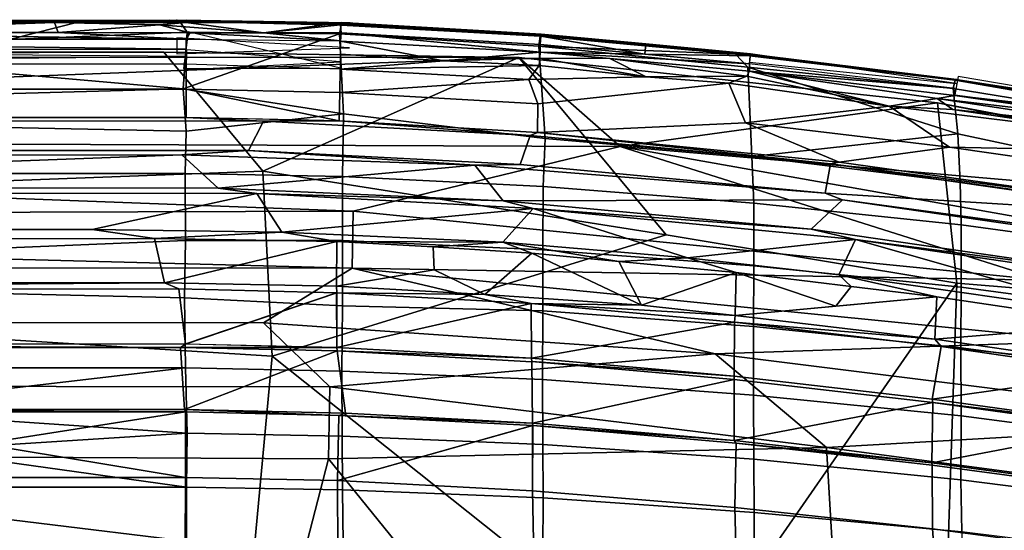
# Model space of a CAD drawing. Header units: millimetres. Extents: x -340 to 340, y -278 to 398.
# Tile 22 of 41: x 45 to 106, y 366 to 398. Entities that reach past the tile are written whole.
import ezdxf

# ---------------------------------------------------------------- set-up
doc = ezdxf.new("R2010")
doc.units = ezdxf.units.MM
doc.layers.add('Layer 01', color=7, linetype='Continuous', true_color=0x000000)

msp = doc.modelspace()

# ---------------------------------------------------------------- linework, layer by layer
at = {"layer": 'Layer 01'}
for points in [[(48.479, 397.858, 769.551), (0.005, 397.858, 769.556), (0.006, 397.721, 770.543), (46.826, 397.727, 770.522)], [(48.479, 397.858, 769.551), (34.959, 397.794, 768.719), (0.006, 397.79, 768.693), (0.005, 397.858, 769.556)], [(48.479, 397.858, 769.551), (48.452, 397.793, 768.697), (34.959, 397.794, 768.719)], [(44.029, 396.665, 765.18), (34.959, 397.794, 768.719), (48.452, 397.793, 768.697)], [(44.029, 396.665, 765.18), (48.452, 397.793, 768.697), (54.583, 397.801, 768.697), (55.071, 397.132, 766.577)], [(48.479, 397.858, 769.551), (46.826, 397.727, 770.522), (55.001, 397.722, 770.538)], [(55.033, 397.791, 768.699), (48.452, 397.793, 768.697), (48.479, 397.858, 769.551), (55.001, 397.858, 769.551)], [(48.479, 397.858, 769.551), (55.001, 397.722, 770.538), (55.001, 397.858, 769.551)], [(65.679, 397.575, 768.901), (53.948, 397.809, 768.675), (53.965, 397.898, 769.147)], [(54.394, 397.86, 769.537), (65.181, 397.699, 770.373), (54.45, 397.875, 769.011)], [(64.521, 397.016, 766.861), (55.071, 397.132, 766.577), (54.583, 397.801, 768.697), (64.621, 397.565, 768.693)], [(55.001, 397.722, 770.538), (64.555, 397.709, 770.528), (55.001, 397.858, 769.551)], [(55.047, 397.87, 769.12), (64.649, 397.719, 770.101), (64.629, 397.641, 769.111)], [(28.726, 397.094, 771.738), (46.826, 397.727, 770.522), (0.006, 397.721, 770.543)], [(28.726, 397.094, 771.738), (47.064, 397.096, 771.734), (46.826, 397.727, 770.522)], [(46.826, 397.727, 770.522), (53.357, 397.573, 771.148), (55.001, 397.722, 770.538)], [(47.064, 397.096, 771.734), (53.357, 397.573, 771.148), (46.826, 397.727, 770.522)], [(53.357, 397.573, 771.148), (47.064, 397.096, 771.734), (55.238, 397.084, 771.746)], [(55.001, 397.722, 770.538), (53.357, 397.573, 771.148), (59.809, 397.084, 771.735)], [(53.357, 397.573, 771.148), (55.238, 397.084, 771.746), (59.809, 397.084, 771.735)], [(64.555, 397.709, 770.528), (55.001, 397.722, 770.538), (59.809, 397.084, 771.735)], [(64.589, 397.578, 771.015), (64.555, 397.709, 770.528), (59.809, 397.084, 771.735)], [(64.589, 397.578, 771.015), (59.809, 397.084, 771.735), (64.615, 397.073, 771.733)], [(76.977, 396.869, 768.684), (76.88, 396.257, 766.593), (64.521, 397.016, 766.861), (64.621, 397.565, 768.693)], [(64.555, 397.709, 770.528), (64.589, 397.578, 771.015), (64.649, 397.719, 770.101)], [(77.014, 396.869, 770.962), (64.649, 397.719, 770.101), (64.589, 397.578, 771.015)], [(76.979, 396.369, 771.693), (77.014, 396.869, 770.962), (64.589, 397.578, 771.015), (64.615, 397.073, 771.733)], [(64.621, 397.565, 768.693), (64.629, 397.641, 769.111), (76.977, 396.869, 768.684)], [(64.649, 397.719, 770.101), (77.022, 397.005, 770.087), (76.999, 396.94, 769.099), (64.629, 397.641, 769.111)], [(76.999, 396.94, 769.099), (76.977, 396.869, 768.684), (64.629, 397.641, 769.111)], [(77.014, 396.869, 770.962), (77.022, 397.005, 770.087), (64.649, 397.719, 770.101)], [(0.005, 396.078, 772.496), (55.009, 396.078, 772.496), (7.892, 396.698, 772.104)], [(7.892, 396.698, 772.104), (54.992, 396.7, 772.102), (28.726, 397.094, 771.738)], [(55.009, 396.078, 772.496), (54.992, 396.7, 772.102), (7.892, 396.698, 772.104)], [(28.726, 397.094, 771.738), (54.992, 396.7, 772.102), (47.064, 397.096, 771.734)], [(55.071, 397.132, 766.577), (54.81, 393.603, 756.026), (33.038, 395.51, 761.715), (44.029, 396.665, 765.18)], [(54.992, 396.7, 772.102), (55.238, 397.084, 771.746), (47.064, 397.096, 771.734)], [(54.417, 395.771, 772.588), (65.147, 396.15, 772.39), (54.43, 396.775, 772.03)], [(55.071, 397.132, 766.577), (64.521, 397.016, 766.861), (54.81, 393.603, 756.026)], [(54.81, 393.603, 756.026), (64.521, 397.016, 766.861), (64.767, 392.066, 752.104)], [(54.826, 394.87, 772.981), (64.576, 394.895, 772.869), (55.121, 397.141, 772.07)], [(54.992, 396.7, 772.102), (64.571, 396.579, 772.183), (55.238, 397.084, 771.746)], [(59.809, 397.084, 771.735), (55.238, 397.084, 771.746), (64.571, 396.579, 772.183)], [(64.571, 396.579, 772.183), (64.614, 397.074, 771.732), (59.809, 397.084, 771.735)], [(76.88, 396.257, 766.593), (77.276, 390.531, 749.511), (64.767, 392.066, 752.104), (64.521, 397.016, 766.861)], [(64.572, 396.574, 772.186), (64.562, 395.762, 772.633), (70.982, 395.339, 772.639)], [(64.615, 397.073, 771.733), (64.572, 396.574, 772.186), (76.966, 395.884, 772.148)], [(64.572, 396.574, 772.186), (70.982, 395.339, 772.639), (76.966, 395.884, 772.148)], [(64.615, 397.073, 771.733), (76.97, 395.885, 772.139), (76.979, 396.369, 771.693)], [(89.093, 395.755, 768.538), (76.88, 396.257, 766.593), (76.977, 396.869, 768.684)], [(89.093, 395.755, 768.538), (76.977, 396.869, 768.684), (76.999, 396.94, 769.099)], [(83.465, 395.769, 771.659), (77.014, 396.869, 770.962), (76.979, 396.369, 771.693)], [(83.524, 396.396, 770.066), (76.999, 396.94, 769.099), (77.022, 397.005, 770.087)], [(90.02, 395.789, 770.072), (76.999, 396.94, 769.099), (83.524, 396.396, 770.066)], [(89.998, 395.742, 769.076), (89.093, 395.755, 768.538), (76.999, 396.94, 769.099)], [(90.02, 395.789, 770.072), (89.997, 395.741, 769.077), (77.006, 396.938, 769.099)], [(83.524, 396.396, 770.066), (77.022, 397.005, 770.087), (77.014, 396.869, 770.962)], [(83.465, 395.769, 771.659), (83.524, 396.396, 770.066), (77.014, 396.869, 770.962)], [(-0.005, 396.087, 772.492), (-0.005, 395.126, 772.877), (55.02, 395.606, 772.684)], [(55.031, 396.019, 772.525), (55.011, 394.804, 772.86), (64.58, 395.277, 772.767)], [(77.276, 390.531, 749.511), (76.88, 396.257, 766.593), (89.848, 394.963, 766.128), (90.101, 389.407, 749.387)], [(89.848, 394.963, 766.128), (76.88, 396.257, 766.593), (89.093, 395.755, 768.538)], [(83.465, 395.769, 771.659), (76.979, 396.369, 771.693), (76.97, 395.885, 772.139)], [(90.004, 395.648, 770.917), (83.524, 396.396, 770.066), (83.465, 395.769, 771.659)], [(83.524, 396.396, 770.066), (90.004, 395.648, 770.917), (90.02, 395.789, 770.072)], [(-54.999, 390.55, 772.141), (75.645, 395.556, 770.569), (-54.985, 395.596, 770.578)], [(-54.999, 390.55, 772.141), (81.93, 390.028, 772.045), (75.645, 395.556, 770.569)], [(-54.985, 395.596, 770.578), (53.617, 395.88, 769.184), (-54.99, 395.884, 769.149)], [(59.749, 388.504, 747.179), (-54.99, 384.202, 734.702), (-54.99, 395.884, 769.149), (53.617, 395.88, 769.184)], [(-54.985, 395.596, 770.578), (75.645, 395.556, 770.569), (53.617, 395.88, 769.184)], [(54.81, 393.603, 756.026), (0.005, 392.106, 751.605), (0.005, 395.616, 762.034), (33.038, 395.51, 761.715)], [(53.617, 395.88, 769.184), (75.645, 395.556, 770.569), (59.749, 388.504, 747.179)], [(75.645, 395.556, 770.569), (84.795, 384.554, 739.469), (59.749, 388.504, 747.179)], [(64.557, 394.823, 772.891), (70.982, 395.339, 772.639), (64.562, 395.762, 772.633)], [(76.9, 395.058, 772.603), (70.982, 395.339, 772.639), (64.557, 394.823, 772.891)], [(76.966, 395.884, 772.148), (70.982, 395.339, 772.639), (76.94, 395.514, 772.432)], [(76.9, 395.058, 772.603), (76.94, 395.514, 772.432), (70.982, 395.339, 772.639)], [(75.645, 395.556, 770.569), (81.93, 390.028, 772.045), (101.63, 392.736, 770.17)], [(101.63, 392.736, 770.17), (102.829, 381.567, 736.252), (84.795, 384.554, 739.469), (75.645, 395.556, 770.569)], [(83.554, 394.353, 772.605), (76.94, 395.514, 772.432), (76.9, 395.058, 772.603)], [(81.298, 395.491, 772.115), (76.97, 395.885, 772.139), (76.94, 395.514, 772.432)], [(76.94, 395.514, 772.432), (83.554, 394.353, 772.605), (81.298, 395.491, 772.115)], [(89.951, 395.169, 771.625), (76.97, 395.885, 772.139), (89.965, 394.703, 772.064)], [(81.298, 395.491, 772.115), (89.965, 394.703, 772.064), (76.97, 395.885, 772.139)], [(89.951, 395.169, 771.625), (83.465, 395.769, 771.659), (76.97, 395.885, 772.139)], [(89.79, 394.397, 772.321), (89.965, 394.703, 772.064), (81.298, 395.491, 772.115)], [(81.298, 395.491, 772.115), (83.554, 394.353, 772.605), (89.79, 394.397, 772.321)], [(90.004, 395.648, 770.917), (83.465, 395.769, 771.659), (89.951, 395.169, 771.625)], [(102.594, 393.64, 766.62), (89.848, 394.963, 766.128), (89.093, 395.755, 768.538), (102.721, 394.142, 768.672)], [(102.721, 394.142, 768.672), (89.093, 395.755, 768.538), (89.998, 395.742, 769.076)], [(90.02, 395.789, 770.073), (89.963, 395.272, 771.62), (102.775, 393.947, 770.824)], [(90.02, 395.789, 770.072), (102.798, 394.21, 770.052), (102.77, 394.183, 769.05), (89.998, 395.742, 769.076)], [(89.998, 395.742, 769.076), (102.77, 394.183, 769.05), (102.721, 394.142, 768.672)], [(55.01, 393.594, 773.369), (55.006, 395.136, 772.873), (0.005, 395.136, 772.873), (0.005, 393.595, 773.369)], [(64.557, 394.823, 772.891), (55.006, 395.136, 772.873), (55.01, 393.594, 773.369), (64.54, 393.383, 773.354)], [(76.271, 394.179, 772.859), (64.557, 394.823, 772.891), (64.54, 393.383, 773.354)], [(76.271, 394.179, 772.859), (76.9, 395.058, 772.603), (64.557, 394.823, 772.891)], [(76.271, 394.179, 772.859), (83.554, 394.353, 772.605), (76.9, 395.058, 772.603)], [(89.965, 394.703, 772.064), (89.79, 394.397, 772.321), (98.631, 392.535, 772.59)], [(89.848, 394.963, 766.128), (102.594, 393.64, 766.62), (102.877, 390.82, 758.194)], [(90.101, 389.407, 749.387), (89.848, 394.963, 766.128), (102.877, 390.82, 758.194)], [(89.951, 395.169, 771.625), (89.955, 394.708, 772.062), (102.712, 393.625, 771.534)], [(102.712, 393.625, 771.534), (89.965, 394.703, 772.064), (102.709, 393.196, 771.961)], [(89.965, 394.703, 772.064), (101.602, 393.011, 772.251), (102.709, 393.196, 771.961)], [(89.965, 394.703, 772.064), (98.631, 392.535, 772.59), (101.602, 393.011, 772.251)], [(64.54, 393.383, 773.354), (76.825, 392.683, 773.327), (76.271, 394.179, 772.859)], [(76.271, 394.179, 772.859), (76.825, 392.683, 773.327), (88.679, 393.961, 772.546), (83.554, 394.353, 772.605)], [(88.679, 393.961, 772.546), (89.79, 394.397, 772.321), (83.554, 394.353, 772.605)], [(89.79, 394.397, 772.321), (88.679, 393.961, 772.546), (98.631, 392.535, 772.59)], [(114.417, 392.113, 767.446), (114.275, 391.72, 766.031), (102.594, 393.64, 766.62), (102.721, 394.142, 768.672)], [(118.32, 391.197, 771.477), (114.266, 392.454, 770.025), (102.899, 394.383, 769.477), (102.697, 393.244, 771.942)], [(114.482, 392.359, 768.663), (102.721, 394.142, 768.672), (102.77, 394.183, 769.05)], [(114.417, 392.113, 767.446), (102.721, 394.142, 768.672), (114.482, 392.359, 768.663)], [(102.77, 394.183, 769.052), (114.522, 392.41, 770.025), (114.49, 392.398, 769.032)], [(114.482, 392.359, 768.663), (102.77, 394.183, 769.05), (114.49, 392.399, 769.03)], [(0.005, 392.106, 751.605), (54.81, 393.603, 756.026), (55.001, 390.99, 748.327)], [(55.01, 393.594, 773.369), (0.005, 393.595, 773.369), (0.005, 391.84, 773.84), (55.006, 391.841, 773.84)], [(54.81, 393.603, 756.026), (64.767, 392.066, 752.104), (55.001, 390.99, 748.327)], [(55.007, 391.845, 773.839), (64.497, 391.618, 773.829), (55.01, 393.594, 773.369)], [(55.01, 393.594, 773.369), (64.498, 391.618, 773.829), (64.54, 393.383, 773.354)], [(76.825, 392.683, 773.327), (76.808, 390.907, 773.801), (89.717, 391.505, 773.275), (88.679, 393.961, 772.546)], [(98.631, 392.535, 772.59), (88.679, 393.961, 772.546), (89.717, 391.505, 773.275)], [(102.877, 390.82, 758.194), (102.594, 393.64, 766.62), (114.275, 391.72, 766.031), (114.704, 388.307, 755.714)], [(64.54, 393.383, 773.354), (64.498, 391.618, 773.829), (76.808, 390.907, 773.801), (76.825, 392.683, 773.327)], [(102.577, 392.331, 772.486), (101.602, 393.011, 772.251), (98.631, 392.535, 772.59)], [(114.423, 391.502, 771.845), (102.709, 393.196, 771.961), (101.602, 393.011, 772.251)], [(114.544, 391.052, 772.211), (114.423, 391.502, 771.845), (101.602, 393.011, 772.251)], [(101.602, 393.011, 772.251), (102.577, 392.331, 772.486), (114.544, 391.052, 772.211)], [(114.425, 391.881, 771.43), (102.709, 393.196, 771.961), (114.423, 391.502, 771.845)], [(81.93, 390.028, 772.045), (145.627, 384.538, 770.368), (101.63, 392.736, 770.17)], [(89.717, 391.505, 773.275), (102.373, 389.995, 773.215), (98.631, 392.535, 772.59)], [(114.162, 389.742, 772.692), (114.182, 390.609, 772.43), (98.631, 392.535, 772.59), (102.373, 389.995, 773.215)], [(98.631, 392.535, 772.59), (114.182, 390.609, 772.43), (102.577, 392.331, 772.486)], [(119.71, 380.163, 739.19), (102.829, 381.567, 736.252), (101.63, 392.736, 770.17), (119.027, 389.329, 767.728)], [(145.627, 384.538, 770.368), (119.027, 389.329, 767.728), (101.63, 392.736, 770.17)], [(114.182, 390.609, 772.43), (114.544, 391.052, 772.211), (102.577, 392.331, 772.486)], [(55.001, 390.99, 748.327), (54.946, 388.365, 740.681), (0.005, 388.356, 740.656), (0.005, 392.106, 751.605)], [(0.005, 391.84, 773.84), (0.005, 391.621, 773.885), (59.801, 391.601, 773.885), (55.006, 391.841, 773.84)], [(54.946, 388.365, 740.681), (55.001, 390.99, 748.327), (64.767, 392.066, 752.104), (64.695, 388.166, 740.68)], [(55.006, 391.841, 773.84), (59.801, 391.601, 773.885), (64.498, 391.618, 773.829)], [(77.276, 390.531, 749.511), (77.157, 387.557, 740.699), (64.695, 388.166, 740.68), (64.767, 392.066, 752.104)], [(59.801, 391.601, 773.885), (0.005, 391.621, 773.885), (0.005, 389.785, 774.155), (58.873, 389.784, 774.155)], [(76.342, 390.709, 773.849), (59.801, 391.601, 773.885), (58.873, 389.784, 774.155), (75.735, 388.919, 774.119)], [(59.801, 391.601, 773.885), (76.342, 390.709, 773.849), (64.498, 391.618, 773.829)], [(76.342, 390.709, 773.849), (76.808, 390.907, 773.801), (64.498, 391.618, 773.829)], [(76.808, 390.907, 773.801), (95.52, 389.052, 773.732), (89.717, 391.505, 773.275)], [(89.717, 391.505, 773.275), (95.52, 389.052, 773.732), (102.373, 389.995, 773.215)], [(65.361, 386.027, 772.055), (81.93, 390.028, 772.045), (-54.999, 390.55, 772.141)], [(-54.944, 385.643, 772), (65.361, 386.027, 772.055), (-54.999, 390.55, 772.141)], [(94.982, 388.967, 773.767), (76.342, 390.709, 773.849), (75.735, 388.919, 774.119), (94.646, 387.132, 774.034)], [(94.982, 388.967, 773.767), (76.808, 390.907, 773.801), (76.342, 390.709, 773.849)], [(95.52, 389.052, 773.732), (76.808, 390.907, 773.801), (94.982, 388.967, 773.767)], [(77.157, 387.557, 740.699), (77.276, 390.531, 749.511), (90.101, 389.407, 749.387), (90.236, 386.528, 740.752)], [(90.101, 389.407, 749.387), (102.877, 390.82, 758.194), (103.039, 387.825, 748.953)], [(103.039, 387.825, 748.953), (102.877, 390.82, 758.194), (114.704, 388.307, 755.714), (114.844, 386.158, 748.971)], [(108.176, 381.739, 771.874), (81.93, 390.028, 772.045), (65.361, 386.027, 772.055)], [(108.176, 381.739, 771.874), (155.747, 376.945, 771.721), (81.93, 390.028, 772.045)], [(155.747, 376.945, 771.721), (145.627, 384.538, 770.368), (81.93, 390.028, 772.045)], [(95.52, 389.052, 773.732), (113.312, 386.589, 773.638), (118.025, 387.73, 773.13), (102.373, 389.995, 773.215)], [(114.162, 389.742, 772.692), (102.373, 389.995, 773.215), (118.025, 387.73, 773.13)], [(58.873, 389.784, 774.155), (0.005, 389.785, 774.155), (0.005, 389.477, 774.175), (54.742, 389.507, 774.175)], [(0.005, 387.465, 774.153), (56.989, 387.454, 774.153), (54.742, 389.507, 774.175)], [(54.742, 389.507, 774.175), (0.005, 389.477, 774.175), (0.005, 387.465, 774.153)], [(58.873, 389.784, 774.155), (54.742, 389.507, 774.175), (72.917, 388.875, 774.147)], [(56.989, 387.454, 774.153), (72.917, 388.875, 774.147), (54.742, 389.507, 774.175)], [(58.873, 389.784, 774.155), (72.917, 388.875, 774.147), (75.735, 388.919, 774.119)], [(90.236, 386.528, 740.752), (90.101, 389.407, 749.387), (103.039, 387.825, 748.953), (103.102, 385.167, 740.834)], [(56.989, 387.454, 774.153), (74.666, 386.674, 774.118), (72.917, 388.875, 774.147)], [(72.917, 388.875, 774.147), (94.646, 387.132, 774.034), (75.735, 388.919, 774.119)], [(95.738, 386.722, 774.051), (94.646, 387.132, 774.034), (72.917, 388.875, 774.147), (74.666, 386.674, 774.118)], [(94.646, 387.132, 774.034), (117.393, 385.726, 773.662), (94.982, 388.967, 773.767)], [(95.52, 389.052, 773.732), (94.982, 388.967, 773.767), (113.312, 386.589, 773.638)], [(113.312, 386.589, 773.638), (94.982, 388.967, 773.767), (117.393, 385.726, 773.662)], [(-54.99, 384.202, 734.702), (59.749, 388.504, 747.179), (60.341, 377.034, 714.433)], [(54.964, 384.201, 728.76), (0.005, 381.928, 722.281), (0.005, 388.356, 740.656), (54.946, 388.365, 740.681)], [(54.964, 384.201, 728.76), (54.946, 388.365, 740.681), (64.695, 388.166, 740.68), (64.697, 384.214, 729.344)], [(60.341, 377.034, 714.433), (59.749, 388.504, 747.179), (84.795, 384.554, 739.469)], [(64.697, 384.214, 729.344), (64.695, 388.166, 740.68), (77.157, 387.557, 740.699), (77.142, 383.624, 729.352)], [(0.005, 387.465, 774.153), (0.005, 387.144, 774.123), (59.396, 387.126, 774.122), (56.989, 387.454, 774.153)], [(59.396, 387.126, 774.122), (74.666, 386.674, 774.118), (56.989, 387.454, 774.153)], [(77.142, 383.624, 729.352), (77.157, 387.557, 740.699), (90.236, 386.528, 740.752), (90.22, 382.636, 729.411)], [(103.102, 385.167, 740.834), (103.039, 387.825, 748.953), (114.844, 386.158, 748.971), (114.921, 383.555, 740.915)], [(59.396, 387.126, 774.122), (0.005, 387.144, 774.123), (0.006, 384.879, 773.711), (49.163, 384.879, 773.711)], [(49.163, 384.879, 773.711), (60.947, 384.731, 773.694), (59.396, 387.126, 774.122)], [(59.396, 387.126, 774.122), (60.947, 384.731, 773.694), (76.537, 386.197, 774.078)], [(59.396, 387.126, 774.122), (76.537, 386.197, 774.078), (74.666, 386.674, 774.118)], [(94.646, 387.132, 774.034), (95.738, 386.722, 774.051), (117.248, 383.82, 773.93), (117.393, 385.726, 773.662)], [(60.947, 384.731, 773.694), (74.65, 384.096, 773.675), (76.537, 386.197, 774.078)], [(86.109, 383.135, 773.641), (76.537, 386.197, 774.078), (74.65, 384.096, 773.675)], [(93.79, 384.904, 774.035), (95.738, 386.722, 774.051), (74.666, 386.674, 774.118)], [(76.537, 386.197, 774.078), (93.79, 384.904, 774.035), (74.666, 386.674, 774.118)], [(76.537, 386.197, 774.078), (86.109, 383.135, 773.641), (96.535, 384.261, 773.998)], [(76.537, 386.197, 774.078), (96.535, 384.261, 773.998), (93.79, 384.904, 774.035)], [(103.102, 385.167, 740.834), (103.094, 381.301, 729.454), (90.22, 382.636, 729.411), (90.236, 386.528, 740.752)], [(116.667, 383.677, 773.946), (95.738, 386.722, 774.051), (93.79, 384.904, 774.035), (114.029, 381.965, 773.938)], [(95.738, 386.722, 774.051), (116.667, 383.677, 773.946), (117.248, 383.82, 773.93)], [(-54.989, 382.517, 770.318), (65.296, 382.478, 770.313), (-54.944, 385.643, 772)], [(65.296, 382.478, 770.313), (65.361, 386.027, 772.055), (-54.944, 385.643, 772)], [(108.176, 381.739, 771.874), (65.361, 386.027, 772.055), (65.296, 382.478, 770.313)], [(103.094, 381.301, 729.454), (103.102, 385.167, 740.834), (114.921, 383.555, 740.915), (114.927, 379.712, 729.523)], [(53.047, 384.333, 773.525), (49.163, 384.879, 773.711), (0.006, 384.879, 773.711), (0.005, 384.313, 773.517)], [(53.664, 381.587, 772.088), (53.047, 384.333, 773.525), (0.005, 384.313, 773.517), (0.005, 381.588, 772.09)], [(49.163, 384.879, 773.711), (53.047, 384.333, 773.525), (60.947, 384.731, 773.694)], [(64.356, 384.138, 773.535), (60.947, 384.731, 773.694), (53.047, 384.333, 773.525)], [(53.664, 381.587, 772.088), (64.356, 384.138, 773.535), (53.047, 384.333, 773.525)], [(84.795, 384.554, 739.469), (102.829, 381.567, 736.252), (85.682, 356.871, 660.451), (60.341, 377.034, 714.433)], [(74.65, 384.096, 773.675), (60.947, 384.731, 773.694), (64.356, 384.138, 773.535)], [(96.535, 384.261, 773.998), (114.029, 381.965, 773.938), (93.79, 384.904, 774.035)], [(60.341, 377.034, 714.433), (59.158, 364.357, 678.929), (-54.989, 363.444, 676.38), (-54.99, 384.202, 734.702)], [(54.893, 380.645, 718.646), (0.005, 381.928, 722.281), (54.964, 384.201, 728.76)], [(53.664, 381.587, 772.088), (64.339, 381.372, 772.082), (64.356, 384.138, 773.535)], [(64.699, 380.152, 717.778), (54.893, 380.645, 718.646), (54.964, 384.201, 728.76), (64.697, 384.214, 729.344)], [(70.398, 382.383, 772.777), (70.323, 383.801, 773.516), (64.356, 384.138, 773.535), (64.339, 381.371, 772.083)], [(64.356, 384.138, 773.535), (70.323, 383.801, 773.516), (74.65, 384.096, 773.675)], [(77.142, 383.624, 729.352), (77.128, 379.835, 718.51), (64.699, 380.152, 717.778), (64.697, 384.214, 729.344)], [(70.323, 383.801, 773.516), (76.458, 383.428, 773.49), (74.65, 384.096, 773.675)], [(76.458, 383.428, 773.49), (70.323, 383.801, 773.516), (70.398, 382.383, 772.777), (73.532, 380.864, 772.05)], [(81.841, 382.894, 773.444), (86.109, 383.135, 773.641), (74.65, 384.096, 773.675)], [(74.65, 384.096, 773.675), (76.458, 383.428, 773.49), (81.841, 382.894, 773.444)], [(95.507, 382.066, 773.592), (96.535, 384.261, 773.998), (86.109, 383.135, 773.641)], [(96.535, 384.261, 773.998), (95.507, 382.066, 773.592), (113.067, 379.543, 773.485)], [(113.067, 379.543, 773.485), (113.276, 381.798, 773.913), (96.535, 384.261, 773.998)], [(113.276, 381.798, 773.913), (114.029, 381.965, 773.938), (96.535, 384.261, 773.998)], [(83.263, 380.184, 772.081), (76.458, 383.428, 773.49), (73.532, 380.864, 772.05)], [(81.841, 382.894, 773.444), (76.458, 383.428, 773.49), (83.263, 380.184, 772.081)], [(90.22, 382.636, 729.411), (90.202, 378.873, 718.562), (77.128, 379.835, 718.51), (77.142, 383.624, 729.352)], [(81.841, 382.894, 773.444), (89.134, 382.221, 773.415), (86.109, 383.135, 773.641)], [(96.259, 381.352, 773.373), (95.507, 382.066, 773.592), (86.109, 383.135, 773.641), (89.134, 382.221, 773.415)], [(65.296, 382.478, 770.313), (-54.989, 382.517, 770.318), (-54.988, 379.126, 767.268), (59.797, 379.096, 767.247)], [(83.263, 380.184, 772.081), (89.134, 382.221, 773.415), (81.841, 382.894, 773.444)], [(90.202, 378.873, 718.562), (90.22, 382.636, 729.411), (103.094, 381.301, 729.454), (103.077, 377.556, 718.568)], [(54.893, 380.645, 718.646), (54.954, 376.306, 706.436), (0.005, 376.308, 706.443), (0.005, 381.928, 722.281)], [(87.819, 377.183, 766.995), (65.296, 382.478, 770.313), (59.797, 379.096, 767.247)], [(73.532, 380.864, 772.05), (70.398, 382.383, 772.777), (64.339, 381.372, 772.082)], [(65.296, 382.478, 770.313), (87.819, 377.183, 766.995), (110.825, 377.967, 770.111)], [(65.296, 382.478, 770.313), (110.825, 377.967, 770.111), (108.176, 381.739, 771.874)], [(89.063, 379.549, 771.996), (89.134, 382.221, 773.415), (83.263, 380.184, 772.081)], [(95.323, 380.131, 772.673), (89.134, 382.221, 773.415), (89.063, 379.549, 771.996)], [(96.259, 381.352, 773.373), (89.134, 382.221, 773.415), (95.323, 380.131, 772.673)], [(101.583, 380.711, 773.349), (95.507, 382.066, 773.592), (96.259, 381.352, 773.373)], [(95.507, 382.066, 773.592), (101.583, 380.711, 773.349), (112.994, 379.018, 773.288), (113.067, 379.543, 773.485)], [(0.005, 381.18, 771.805), (53.664, 381.587, 772.088), (0.005, 381.588, 772.09)], [(0.005, 381.18, 771.805), (54.556, 381.202, 771.825), (53.664, 381.587, 772.088)], [(64.342, 380.964, 771.799), (64.339, 381.372, 772.082), (53.664, 381.587, 772.088), (54.556, 381.202, 771.825)], [(64.339, 381.371, 772.083), (64.342, 380.964, 771.799), (73.532, 380.864, 772.05)], [(85.682, 356.871, 660.451), (102.829, 381.567, 736.252), (101.946, 355.369, 660.06)], [(95.323, 380.131, 772.673), (101.583, 380.711, 773.349), (96.259, 381.352, 773.373)], [(119.71, 380.163, 739.19), (112.784, 355.182, 662.914), (101.946, 355.369, 660.06), (102.829, 381.567, 736.252)], [(103.077, 377.556, 718.568), (103.094, 381.301, 729.454), (114.927, 379.712, 729.523), (114.914, 375.985, 718.628)], [(54.97, 377.782, 768.747), (54.556, 381.202, 771.825), (0.005, 381.18, 771.805), (0.005, 377.786, 768.751)], [(54.97, 377.782, 768.747), (64.342, 380.964, 771.799), (54.556, 381.202, 771.825)], [(64.34, 380.962, 771.797), (54.978, 377.785, 768.75), (64.36, 377.568, 768.739)], [(64.342, 380.964, 771.799), (64.36, 377.567, 768.738), (76.414, 380.288, 771.765)], [(64.342, 380.964, 771.799), (76.414, 380.288, 771.765), (73.532, 380.864, 772.05)], [(76.414, 380.288, 771.765), (83.263, 380.184, 772.081), (73.532, 380.864, 772.05)], [(101.462, 378.076, 771.932), (101.583, 380.711, 773.349), (89.063, 379.549, 771.996)], [(95.323, 380.131, 772.673), (89.063, 379.549, 771.996), (101.583, 380.711, 773.349)], [(101.464, 378.08, 771.931), (112.993, 379.018, 773.287), (101.583, 380.711, 773.349)], [(54.893, 380.645, 718.646), (64.699, 380.152, 717.778), (64.67, 376.104, 706.374), (54.954, 376.306, 706.436)], [(64.36, 377.567, 768.738), (76.44, 376.906, 768.709), (76.413, 380.288, 771.765)], [(77.128, 379.835, 718.51), (77.111, 375.592, 706.493), (64.67, 376.104, 706.374), (64.699, 380.152, 717.778)], [(76.414, 380.288, 771.765), (76.44, 376.906, 768.709), (89.037, 379.146, 771.711)], [(89.063, 379.549, 771.996), (76.414, 380.288, 771.765), (89.037, 379.146, 771.711)], [(83.263, 380.184, 772.081), (76.414, 380.288, 771.765), (89.063, 379.549, 771.996)], [(77.111, 375.592, 706.493), (77.128, 379.835, 718.51), (90.202, 378.873, 718.562), (90.208, 374.619, 706.423)], [(89.063, 379.549, 771.996), (89.037, 379.146, 771.711), (101.462, 378.076, 771.932)], [(63.923, 375.13, 762.342), (59.797, 379.096, 767.247), (-54.988, 379.126, 767.268), (-54.989, 375.279, 762.502)], [(87.819, 377.183, 766.995), (59.797, 379.096, 767.247), (63.923, 375.13, 762.342)], [(76.44, 376.906, 768.709), (89.012, 375.798, 768.664), (89.037, 379.145, 771.71)], [(101.843, 377.639, 771.654), (89.037, 379.146, 771.711), (89.012, 375.798, 768.664), (101.287, 374.362, 768.586)], [(89.037, 379.146, 771.711), (101.843, 377.639, 771.654), (101.462, 378.076, 771.932)], [(103.077, 377.556, 718.568), (103.085, 373.34, 706.435), (90.208, 374.619, 706.423), (90.202, 378.873, 718.562)], [(112.994, 379.018, 773.288), (101.462, 378.076, 771.932), (112.83, 376.432, 771.868)], [(54.655, 377.577, 768.531), (54.97, 377.782, 768.747), (0.005, 377.786, 768.751)], [(0.005, 377.568, 768.521), (54.655, 377.577, 768.531), (0.005, 377.786, 768.751)], [(64.36, 377.567, 768.738), (54.97, 377.782, 768.747), (54.655, 377.577, 768.531)], [(110.825, 377.967, 770.111), (87.819, 377.183, 766.995), (121.89, 372.923, 767.152)], [(101.287, 374.362, 768.586), (112.917, 376.022, 771.581), (101.843, 377.639, 771.654)], [(112.83, 376.432, 771.868), (101.462, 378.076, 771.932), (101.843, 377.639, 771.654)], [(112.917, 376.022, 771.581), (112.83, 376.432, 771.868), (101.843, 377.639, 771.654)], [(54.655, 377.577, 768.531), (0.005, 377.568, 768.521), (0.005, 373.721, 763.757), (54.889, 373.725, 763.761)], [(54.889, 373.725, 763.761), (64.375, 377.351, 768.511), (54.655, 377.577, 768.531)], [(54.655, 377.577, 768.531), (64.375, 377.351, 768.511), (64.36, 377.567, 768.738)], [(64.375, 377.351, 768.511), (54.889, 373.725, 763.761), (64.89, 373.489, 763.748)], [(59.158, 364.357, 678.929), (60.341, 377.034, 714.433), (85.682, 356.871, 660.451)], [(94.738, 371.36, 760.418), (87.819, 377.183, 766.995), (63.923, 375.13, 762.342)], [(76.44, 376.906, 768.709), (64.36, 377.567, 768.738), (64.375, 377.351, 768.511)], [(64.89, 373.489, 763.748), (76.484, 372.868, 763.726), (76.449, 376.689, 768.48), (64.375, 377.351, 768.511)], [(64.375, 377.351, 768.511), (76.449, 376.689, 768.48), (76.44, 376.906, 768.709)], [(121.89, 372.923, 767.152), (87.819, 377.183, 766.995), (94.738, 371.36, 760.418)], [(114.914, 375.985, 718.628), (114.929, 371.78, 706.444), (103.085, 373.34, 706.435), (103.077, 377.556, 718.568)], [(76.45, 376.703, 768.497), (89.012, 375.798, 768.664), (76.44, 376.906, 768.709)], [(89.012, 375.578, 768.431), (76.45, 376.703, 768.497), (76.484, 372.868, 763.726)], [(76.45, 376.703, 768.497), (89.012, 375.578, 768.431), (89.012, 375.798, 768.664)], [(54.954, 376.306, 706.436), (33.023, 373.747, 699.349), (0.005, 373.743, 699.337), (0.005, 376.308, 706.443)], [(33.023, 373.747, 699.349), (54.954, 376.306, 706.436), (55.054, 372.247, 695.197)], [(64.67, 376.104, 706.374), (64.69, 372.076, 695.2), (55.054, 372.247, 695.197), (54.954, 376.306, 706.436)], [(64.69, 372.076, 695.2), (64.67, 376.104, 706.374), (77.111, 375.592, 706.493), (77.142, 371.551, 695.229)], [(101.328, 374.157, 768.369), (101.287, 374.362, 768.586), (89.012, 375.798, 768.664), (89.012, 375.578, 768.431)], [(112.917, 376.022, 771.581), (101.287, 374.362, 768.586), (112.648, 372.789, 768.53)], [(63.842, 370.654, 755.077), (63.923, 375.13, 762.342), (-54.989, 375.279, 762.502), (-54.99, 371.275, 756.061)], [(89.014, 371.79, 763.68), (89.012, 375.578, 768.431), (76.484, 372.868, 763.726)], [(77.142, 371.551, 695.229), (77.111, 375.592, 706.493), (90.208, 374.619, 706.423), (90.227, 370.637, 695.229)], [(89.015, 371.79, 763.68), (101.328, 374.157, 768.369), (89.012, 375.578, 768.43)], [(94.738, 371.36, 760.418), (63.923, 375.13, 762.342), (63.842, 370.654, 755.077)], [(90.227, 370.637, 695.229), (90.208, 374.619, 706.423), (103.085, 373.34, 706.435), (103.079, 369.364, 695.14)], [(89.014, 371.79, 763.68), (101.28, 370.412, 763.623), (101.328, 374.157, 768.369)], [(112.647, 372.584, 768.305), (101.328, 374.157, 768.369), (101.282, 370.414, 763.625)], [(101.328, 374.157, 768.369), (112.648, 372.789, 768.53), (101.287, 374.362, 768.586)], [(112.648, 372.789, 768.53), (101.328, 374.157, 768.369), (112.647, 372.584, 768.305)], [(26.477, 373.586, 763.566), (54.889, 373.725, 763.761), (0.005, 373.721, 763.757)], [(26.477, 373.586, 763.566), (54.961, 373.577, 763.552), (54.889, 373.725, 763.761)], [(54.961, 373.577, 763.552), (26.477, 373.586, 763.566), (42.299, 371.595, 760.364)], [(55.054, 372.247, 695.197), (38.535, 371.197, 692.146), (33.023, 373.747, 699.349)], [(54.961, 373.577, 763.552), (42.299, 371.595, 760.364), (54.962, 369.504, 757.002)], [(54.961, 373.577, 763.552), (64.477, 373.36, 763.537), (54.889, 373.725, 763.761)], [(54.889, 373.725, 763.761), (64.477, 373.36, 763.537), (64.89, 373.489, 763.748)], [(54.962, 369.504, 757.002), (64.392, 369.319, 757.019), (64.477, 373.36, 763.537), (54.961, 373.577, 763.552)], [(64.392, 369.319, 757.019), (76.504, 372.727, 763.527), (64.477, 373.36, 763.537)], [(76.484, 372.868, 763.726), (64.89, 373.489, 763.748), (64.477, 373.36, 763.537)], [(64.477, 373.36, 763.537), (76.504, 372.727, 763.527), (76.484, 372.868, 763.726)], [(103.079, 369.364, 695.14), (103.085, 373.34, 706.435), (114.929, 371.78, 706.444), (114.966, 367.859, 695.242)], [(64.392, 369.319, 757.019), (76.501, 368.679, 756.965), (76.503, 372.726, 763.526)], [(76.484, 372.868, 763.726), (76.504, 372.727, 763.527), (89.014, 371.79, 763.68)], [(76.501, 368.679, 756.965), (89.048, 367.65, 756.923), (89.134, 371.636, 763.476), (76.504, 372.727, 763.527)], [(89.134, 371.636, 763.476), (89.014, 371.79, 763.68), (76.504, 372.727, 763.527)], [(118.04, 368.257, 760.264), (121.89, 372.923, 767.152), (94.738, 371.36, 760.418)], [(38.535, 371.197, 692.146), (55.054, 372.247, 695.197), (55.023, 368.904, 685.491)], [(55.023, 368.904, 685.491), (55.054, 372.247, 695.197), (64.69, 372.076, 695.2), (64.696, 368.739, 685.492)], [(112.558, 368.892, 763.564), (112.647, 372.584, 768.305), (101.28, 370.412, 763.623)], [(54.962, 369.504, 757.002), (42.299, 371.595, 760.364), (36.654, 369.504, 757.001)], [(77.142, 371.551, 695.229), (77.15, 368.235, 685.521), (64.696, 368.739, 685.492), (64.69, 372.076, 695.2)], [(77.15, 368.235, 685.521), (77.142, 371.551, 695.229), (90.227, 370.637, 695.229), (90.239, 367.331, 685.45)], [(89.134, 371.636, 763.476), (101.28, 370.412, 763.623), (89.014, 371.79, 763.68)], [(89.048, 367.65, 756.923), (101.323, 366.317, 756.876), (101.287, 370.274, 763.424), (89.134, 371.636, 763.476)], [(101.287, 370.274, 763.424), (101.28, 370.412, 763.623), (89.134, 371.636, 763.476)], [(63.842, 370.654, 755.077), (-54.99, 371.275, 756.061), (-54.99, 361.712, 738.589), (60.2, 356.574, 729.004)], [(0.005, 368.904, 685.491), (38.535, 371.197, 692.146), (55.023, 368.904, 685.491)], [(94.738, 371.36, 760.418), (63.842, 370.654, 755.077), (76.869, 354.569, 726.774), (95.838, 352.736, 726.262)], [(118.04, 368.257, 760.264), (94.738, 371.36, 760.418), (95.838, 352.736, 726.262), (118.495, 349.102, 725.185)], [(60.2, 356.574, 729.004), (76.869, 354.569, 726.774), (63.842, 370.654, 755.077)], [(90.239, 367.331, 685.45), (90.227, 370.637, 695.229), (103.079, 369.364, 695.14), (103.132, 366.145, 685.509)], [(101.28, 370.412, 763.623), (101.287, 370.274, 763.424), (112.569, 368.757, 763.369), (112.558, 368.892, 763.564)], [(112.569, 368.757, 763.369), (101.287, 370.274, 763.424), (101.323, 366.317, 756.876), (112.589, 364.837, 756.863)], [(27.557, 369.503, 756.998), (29.854, 363.101, 745.339), (54.949, 365.076, 749.001), (54.962, 369.504, 757.002)], [(54.962, 369.504, 757.002), (54.949, 365.076, 749.001), (64.405, 364.814, 748.865), (64.392, 369.319, 757.019)], [(64.392, 369.319, 757.019), (64.405, 364.814, 748.865), (76.583, 364.569, 749.519), (76.501, 368.679, 756.965)], [(103.132, 366.145, 685.509), (103.079, 369.364, 695.14), (114.966, 367.859, 695.242), (114.986, 364.666, 685.573)], [(27.514, 368.903, 685.49), (55.02, 365.553, 676.361), (0.005, 365.558, 676.375)], [(55.02, 365.553, 676.361), (27.514, 368.903, 685.49), (55.023, 368.904, 685.491)], [(64.696, 368.739, 685.492), (64.734, 365.422, 676.426), (55.02, 365.553, 676.361), (55.023, 368.904, 685.491)], [(77.15, 368.235, 685.521), (77.133, 364.927, 676.372), (64.734, 365.422, 676.426), (64.696, 368.739, 685.492)], [(89.048, 367.65, 756.923), (76.501, 368.679, 756.965), (76.583, 364.569, 749.519), (89.142, 363.772, 749.839)], [(90.239, 367.331, 685.45), (90.228, 364.086, 676.353), (77.133, 364.927, 676.372), (77.15, 368.235, 685.521)], [(101.323, 366.317, 756.876), (89.048, 367.65, 756.923), (89.142, 363.772, 749.839), (101.532, 363.167, 751.119)], [(90.228, 364.086, 676.353), (90.239, 367.331, 685.45), (103.132, 366.145, 685.509), (103.133, 362.934, 676.33)], [(101.532, 363.167, 751.119), (112.795, 361.199, 750.225), (112.589, 364.837, 756.863), (101.323, 366.317, 756.876)]]:
    msp.add_3dface(points, dxfattribs=at)

doc.saveas('drawing.dxf')
